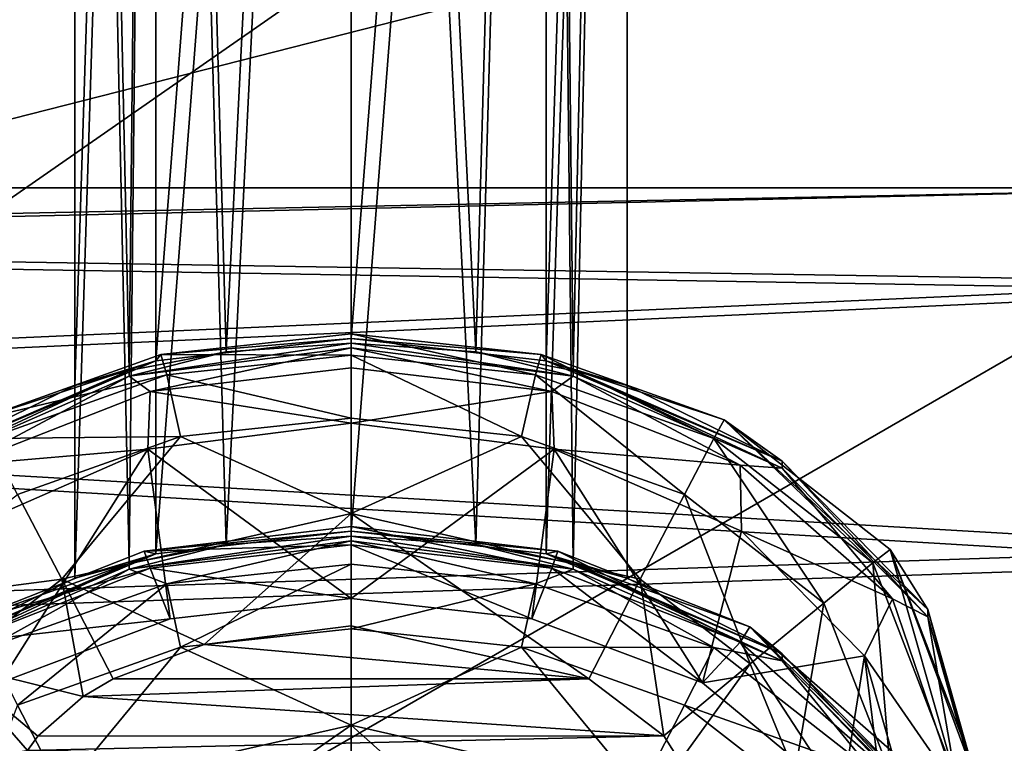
# Model space of a CAD drawing. Header units: metres. Extents: x -1004 to 0, y -808 to 0.
# Tile 26 of 142: x -769 to -742, y -143 to -123. Entities that reach past the tile are written whole.
import ezdxf

# ---------------------------------------------------------------- set-up
doc = ezdxf.new("R2010")
doc.units = ezdxf.units.M

msp = doc.modelspace()

# ---------------------------------------------------------------- linework, layer by layer
at = {"layer": 'top0123411'}
for points in [[(-787.024658, -763.271118, 90), (-994.037292, -10, 90), (-533.424561, -638.481384, 90)], [(-994.037292, -10, 90), (-526.238708, -632.856445, 90), (-533.424561, -638.481384, 90)], [(-10, -10, 90), (-502.018646, -625.846375, 90), (-994.037292, -10, 90)], [(-502.018646, -625.846375, 90), (-510.034576, -626.560547, 90), (-994.037292, -10, 90)], [(-994.037292, -10, 90), (-510.034576, -626.560547, 90), (-518.256042, -628.853394, 90)], [(-518.256042, -628.853394, 90), (-526.238708, -632.856445, 90), (-994.037292, -10, 90)], [(-742.780518, -72.276802, 118.761467), (-792.152649, -69.16246, 118.815826), (-933.835571, -166.467499, 117.117363)], [(-693.123474, -74.838211, 118.716751), (-742.780518, -72.276802, 118.761467), (-936.402649, -207.471207, 116.401634)], [(-936.402649, -207.471207, 116.401634), (-742.780518, -72.276802, 118.761467), (-933.835571, -166.467499, 117.117363)], [(-938.29071, -245.358398, 115.740311), (-646.118347, -76.727219, 118.683784), (-693.123474, -74.838211, 118.716751)], [(-938.29071, -245.358398, 115.740311), (-693.123474, -74.838211, 118.716751), (-936.402649, -207.471207, 116.401634)], [(-597.805054, -78.120209, 118.65947), (-646.118347, -76.727219, 118.683784), (-938.29071, -245.358398, 115.740311)], [(-939.738831, -283.879303, 115.067932), (-940.71405, -322.342346, 114.396553), (-597.805054, -78.120209, 118.65947)], [(-940.71405, -322.342346, 114.396553), (-513.875122, -606.131226, 109.443001), (-597.805054, -78.120209, 118.65947)], [(-939.738831, -283.879303, 115.067932), (-597.805054, -78.120209, 118.65947), (-938.29071, -245.358398, 115.740311)]]:
    msp.add_3dface(points, dxfattribs=at)
at = {"layer": 'top0123412'}
for points in [[(-502.018646, -55.05748, 2077.158447), (-932.125671, -108.299606, 2112.649414), (-918.452148, -133.331024, 2129.335449)], [(-918.452148, -133.331024, 2129.335449), (-901.793396, -155.042709, 2143.80835), (-502.018646, -55.05748, 2077.158447)], [(-901.793396, -155.042709, 2143.80835), (-820.791748, -194.333847, 2169.999756), (-502.018646, -55.05748, 2077.158447)], [(-502.018646, -55.05748, 2077.158447), (-820.791748, -194.333847, 2169.999756), (-502.018646, -194.333847, 2169.999756)], [(-914.9198, -137.676178, 2128.745361), (-928.7276, -113.098167, 2112.361572), (-502.018646, -57.672649, 2075.415039)], [(-502.018646, -57.672649, 2075.415039), (-898.363892, -158.604187, 2142.695801), (-914.9198, -137.676178, 2128.745361)], [(-820.791748, -195.279739, 2167.143799), (-898.363892, -158.604187, 2142.695801), (-502.018646, -57.672649, 2075.415039)], [(-502.018646, -195.279739, 2167.143799), (-820.791748, -195.279739, 2167.143799), (-502.018646, -57.672649, 2075.415039)]]:
    msp.add_3dface(points, dxfattribs=at)
at = {"layer": 'top0123413'}
for points in [[(-781.39093, -124.763351, 856.36554), (-782.871521, -123.047249, 855.227539), (-768.31427, -117.405441, 846.882874)], [(-767.054321, -119.207047, 848.147339), (-781.39093, -124.763351, 856.36554), (-768.31427, -117.405441, 846.882874)], [(-779.789063, -125.696411, 858.096313), (-781.39093, -124.763351, 856.36554), (-767.054321, -119.207047, 848.147339)], [(-765.787964, -120.270157, 850.070435), (-779.789063, -125.696411, 858.096313), (-767.054321, -119.207047, 848.147339)], [(-777.178223, -124.786034, 862.231995), (-763.978943, -119.67054, 854.665771), (-776.56842, -120.849403, 865.212036)], [(-763.978943, -119.67054, 854.665771), (-777.178223, -124.786034, 862.231995), (-764.708069, -120.432915, 852.359436)], [(-779.789063, -125.696411, 858.096313), (-765.787964, -120.270157, 850.070435), (-778.309753, -125.704376, 860.156311)], [(-778.309753, -125.704376, 860.156311), (-765.787964, -120.270157, 850.070435), (-764.708069, -120.432915, 852.359436)], [(-764.708069, -120.432915, 852.359436), (-777.178223, -124.786034, 862.231995), (-778.309753, -125.704376, 860.156311)]]:
    msp.add_3dface(points, dxfattribs=at)
at = {"layer": 'top0123414'}
for points in [[(-765.520386, -132.349716, 1319.183105), (-767.71582, -133.018692, 1324.479492), (-765.519165, -63.762852, 1319.780396)], [(-767.71582, -133.018692, 1324.479492), (-767.71582, -63.809132, 1325.083496), (-765.519165, -63.762852, 1319.780396)], [(-765.519165, -63.855412, 1330.386597), (-767.71582, -63.809132, 1325.083496), (-766.24707, -132.613617, 1328.941284)], [(-767.71582, -63.809132, 1325.083496), (-767.71582, -133.018692, 1324.479492), (-766.24707, -132.613617, 1328.941284)], [(-765.519165, -63.855412, 1330.386597), (-766.24707, -132.613617, 1328.941284), (-763.606689, -132.102036, 1331.17749)], [(-760.21582, -131.741089, 1316.990356), (-765.520386, -132.349716, 1319.183105), (-760.21582, -63.743683, 1317.58374)], [(-765.520386, -132.349716, 1319.183105), (-765.519165, -63.762852, 1319.780396), (-760.21582, -63.743683, 1317.58374)], [(-760.21582, -63.87458, 1332.583252), (-765.519165, -63.855412, 1330.386597), (-763.606689, -132.102036, 1331.17749)], [(-760.21582, -63.87458, 1332.583252), (-763.606689, -132.102036, 1331.17749), (-760.21582, -131.871994, 1331.989868)], [(-760.21582, -131.741089, 1316.990356), (-760.21582, -63.743683, 1317.58374), (-754.912537, -63.762852, 1319.780396)], [(-754.911255, -132.349716, 1319.183105), (-760.21582, -131.741089, 1316.990356), (-754.912537, -63.762852, 1319.780396)], [(-754.912537, -63.855412, 1330.386597), (-760.21582, -63.87458, 1332.583252), (-756.824951, -132.102066, 1331.17749)], [(-756.824951, -132.102066, 1331.17749), (-760.21582, -63.87458, 1332.583252), (-760.21582, -131.871994, 1331.989868)], [(-754.18457, -132.613617, 1328.941162), (-754.912537, -63.855412, 1330.386597), (-756.824951, -132.102066, 1331.17749)], [(-754.911255, -132.349716, 1319.183105), (-754.912537, -63.762852, 1319.780396), (-752.71582, -63.809132, 1325.083496)], [(-752.71582, -63.809132, 1325.083496), (-754.912537, -63.855412, 1330.386597), (-754.18457, -132.613617, 1328.941162)], [(-752.71582, -133.018692, 1324.479492), (-754.911255, -132.349716, 1319.183105), (-752.71582, -63.809132, 1325.083496)], [(-752.71582, -133.018692, 1324.479492), (-752.71582, -63.809132, 1325.083496), (-754.18457, -132.613617, 1328.941162)], [(-765.520386, -137.585632, 1919.160278), (-767.71582, -138.254608, 1924.456665), (-765.519165, -68.998772, 1919.757568)], [(-767.71582, -138.254608, 1924.456665), (-767.71582, -69.045052, 1925.060669), (-765.519165, -68.998772, 1919.757568)], [(-760.21582, -136.97702, 1916.967529), (-765.520386, -137.585632, 1919.160278), (-760.21582, -68.979607, 1917.560913)], [(-765.520386, -137.585632, 1919.160278), (-765.519165, -68.998772, 1919.757568), (-760.21582, -68.979607, 1917.560913)], [(-760.21582, -136.97702, 1916.967529), (-760.21582, -68.979607, 1917.560913), (-754.912537, -68.998772, 1919.757568)], [(-754.911255, -137.585632, 1919.160278), (-760.21582, -136.97702, 1916.967529), (-754.912537, -68.998772, 1919.757568)], [(-754.911255, -137.585632, 1919.160278), (-754.912537, -68.998772, 1919.757568), (-752.71582, -69.045052, 1925.060669)], [(-765.519165, -69.091331, 1930.36377), (-767.71582, -69.045052, 1925.060669), (-766.24707, -137.849533, 1928.918457)], [(-767.71582, -69.045052, 1925.060669), (-767.71582, -138.254608, 1924.456665), (-766.24707, -137.849533, 1928.918457)], [(-765.519165, -69.091331, 1930.36377), (-766.24707, -137.849533, 1928.918457), (-763.606689, -137.337952, 1931.154663)], [(-760.21582, -69.110504, 1932.560425), (-765.519165, -69.091331, 1930.36377), (-763.606689, -137.337952, 1931.154663)], [(-760.21582, -69.110504, 1932.560425), (-763.606689, -137.337952, 1931.154663), (-760.21582, -137.10791, 1931.966919)], [(-754.912537, -69.091331, 1930.36377), (-760.21582, -69.110504, 1932.560425), (-756.824951, -137.337982, 1931.154541)], [(-756.824951, -137.337982, 1931.154541), (-760.21582, -69.110504, 1932.560425), (-760.21582, -137.10791, 1931.966919)], [(-754.18457, -137.849548, 1928.918335), (-754.912537, -69.091331, 1930.36377), (-756.824951, -137.337982, 1931.154541)], [(-752.71582, -69.045052, 1925.060669), (-754.912537, -69.091331, 1930.36377), (-754.18457, -137.849548, 1928.918335)], [(-752.71582, -138.254608, 1924.456665), (-754.911255, -137.585632, 1919.160278), (-752.71582, -69.045052, 1925.060669)], [(-752.71582, -138.254608, 1924.456665), (-752.71582, -69.045052, 1925.060669), (-754.18457, -137.849548, 1928.918335)], [(-763.606689, -132.102036, 1331.17749), (-766.24762, -132.76683, 1346.482544), (-760.21582, -131.871994, 1331.989868)], [(-766.24762, -132.76683, 1346.482544), (-760.21582, -131.99852, 1346.489258), (-760.21582, -131.871994, 1331.989868)], [(-760.21582, -131.741089, 1316.990356), (-765.385437, -132.173615, 1302.486084), (-765.520386, -132.349716, 1319.183105)], [(-760.21582, -131.614563, 1302.490967), (-760.21582, -132.193939, 1299.431274), (-765.385437, -132.173615, 1302.486084)], [(-760.21582, -131.741089, 1316.990356), (-760.21582, -131.614563, 1302.490967), (-765.385437, -132.173615, 1302.486084)], [(-755.046265, -132.173615, 1302.486084), (-755.206726, -132.732224, 1299.426636), (-760.21582, -131.614563, 1302.490967)], [(-755.206726, -132.732224, 1299.426636), (-760.21582, -132.193939, 1299.431274), (-760.21582, -131.614563, 1302.490967)], [(-755.046265, -132.173615, 1302.486084), (-760.21582, -131.614563, 1302.490967), (-760.21582, -131.741089, 1316.990356)], [(-754.911255, -132.349716, 1319.183105), (-755.046265, -132.173615, 1302.486084), (-760.21582, -131.741089, 1316.990356)], [(-754.184021, -132.76683, 1346.482544), (-756.824951, -132.102066, 1331.17749), (-760.21582, -131.871994, 1331.989868)], [(-760.21582, -131.871994, 1331.989868), (-760.21582, -131.99852, 1346.489258), (-754.184021, -132.76683, 1346.482544)], [(-760.21582, -131.99852, 1346.489258), (-766.24762, -132.76683, 1346.482544), (-765.674255, -133.179413, 1349.307617)], [(-763.606689, -132.102036, 1331.17749), (-766.24707, -132.613617, 1328.941284), (-766.24762, -132.76683, 1346.482544)], [(-760.216431, -132.539917, 1349.313232), (-760.21582, -131.99852, 1346.489258), (-765.674255, -133.179413, 1349.307617)], [(-760.21582, -131.99852, 1346.489258), (-760.216431, -132.539917, 1349.313232), (-754.758606, -133.179123, 1349.307617)], [(-754.184021, -132.76683, 1346.482544), (-760.21582, -131.99852, 1346.489258), (-754.758606, -133.179123, 1349.307617)], [(-754.18457, -132.613617, 1328.941162), (-756.824951, -132.102066, 1331.17749), (-754.184021, -132.76683, 1346.482544)], [(-765.520386, -132.349716, 1319.183105), (-770.355835, -133.950775, 1302.470581), (-771.931396, -135.070938, 1324.46167)], [(-771.931396, -135.070938, 1324.46167), (-767.71582, -133.018692, 1324.479492), (-765.520386, -132.349716, 1319.183105)], [(-765.385437, -132.173615, 1302.486084), (-765.224976, -132.732224, 1299.426636), (-770.355835, -133.950775, 1302.470581)], [(-765.385437, -132.173615, 1302.486084), (-770.355835, -133.950775, 1302.470581), (-765.520386, -132.349716, 1319.183105)], [(-760.21582, -132.193939, 1299.431274), (-765.224976, -132.732224, 1299.426636), (-765.385437, -132.173615, 1302.486084)], [(-760.21582, -132.193939, 1299.431274), (-760.21582, -133.908249, 1296.813843), (-765.224976, -132.732224, 1299.426636)], [(-755.206726, -132.732224, 1299.426636), (-755.580688, -134.405792, 1296.809448), (-760.21582, -132.193939, 1299.431274)], [(-755.580688, -134.405792, 1296.809448), (-760.21582, -133.908249, 1296.813843), (-760.21582, -132.193939, 1299.431274)], [(-750.357056, -134.460754, 1299.411499), (-755.206726, -132.732224, 1299.426636), (-755.046265, -132.173615, 1302.486084)], [(-750.075806, -133.95076, 1302.470581), (-750.357056, -134.460754, 1299.411499), (-755.046265, -132.173615, 1302.486084)], [(-750.075806, -133.95076, 1302.470581), (-755.046265, -132.173615, 1302.486084), (-754.911255, -132.349716, 1319.183105)], [(-748.500305, -135.070953, 1324.46167), (-750.075806, -133.95076, 1302.470581), (-754.911255, -132.349716, 1319.183105)], [(-754.911255, -132.349716, 1319.183105), (-752.71582, -133.018692, 1324.479492), (-748.500305, -135.070953, 1324.46167)], [(-766.24707, -132.613617, 1328.941284), (-771.931824, -135.263229, 1346.460815), (-766.24762, -132.76683, 1346.482544)], [(-771.931396, -135.070938, 1324.46167), (-771.931824, -135.263229, 1346.460815), (-766.24707, -132.613617, 1328.941284)], [(-767.71582, -133.018692, 1324.479492), (-771.931396, -135.070938, 1324.46167), (-766.24707, -132.613617, 1328.941284)], [(-760.216431, -132.539917, 1349.313232), (-765.674255, -133.179413, 1349.307617), (-760.216614, -134.044571, 1351.763062)], [(-754.758606, -133.179123, 1349.307617), (-760.216431, -132.539917, 1349.313232), (-760.216614, -134.044571, 1351.763062)], [(-752.71582, -133.018692, 1324.479492), (-754.18457, -132.613617, 1328.941162), (-748.500305, -135.070953, 1324.46167)], [(-754.18457, -132.613617, 1328.941162), (-748.499817, -135.263229, 1346.460815), (-748.500305, -135.070953, 1324.46167)], [(-748.499817, -135.263229, 1346.460815), (-754.18457, -132.613617, 1328.941162), (-754.184021, -132.76683, 1346.482544)], [(-766.24762, -132.76683, 1346.482544), (-771.931824, -135.263229, 1346.460815), (-770.786865, -135.184647, 1349.290161)], [(-765.674255, -133.179413, 1349.307617), (-766.24762, -132.76683, 1346.482544), (-770.786865, -135.184647, 1349.290161)], [(-765.224976, -132.732224, 1299.426636), (-770.074646, -134.460754, 1299.411499), (-770.355835, -133.950775, 1302.470581)], [(-765.224976, -132.732224, 1299.426636), (-764.851013, -134.405792, 1296.809448), (-770.074646, -134.460754, 1299.411499)], [(-760.21582, -133.908249, 1296.813843), (-764.851013, -134.405792, 1296.809448), (-765.224976, -132.732224, 1299.426636)], [(-751.157471, -135.979736, 1296.795776), (-755.580688, -134.405792, 1296.809448), (-755.206726, -132.732224, 1299.426636)], [(-750.357056, -134.460754, 1299.411499), (-751.157471, -135.979736, 1296.795776), (-755.206726, -132.732224, 1299.426636)], [(-754.184021, -132.76683, 1346.482544), (-754.758606, -133.179123, 1349.307617), (-749.645874, -135.184052, 1349.290161)], [(-748.499817, -135.263229, 1346.460815), (-754.184021, -132.76683, 1346.482544), (-749.645874, -135.184052, 1349.290161)], [(-765.674255, -133.179413, 1349.307617), (-770.786865, -135.184647, 1349.290161), (-765.737183, -134.746628, 1351.756958)], [(-760.216614, -134.044571, 1351.763062), (-765.674255, -133.179413, 1349.307617), (-765.737183, -134.746628, 1351.756958)], [(-754.758606, -133.179123, 1349.307617), (-760.216614, -134.044571, 1351.763062), (-754.696289, -134.746262, 1351.756958)], [(-749.645874, -135.184052, 1349.290161), (-754.758606, -133.179123, 1349.307617), (-754.696289, -134.746262, 1351.756958)], [(-760.21582, -136.495377, 1295.054077), (-764.851013, -134.405792, 1296.809448), (-760.21582, -133.908249, 1296.813843)], [(-755.580688, -134.405792, 1296.809448), (-760.21582, -136.495377, 1295.054077), (-760.21582, -133.908249, 1296.813843)], [(-746.0354, -137.835419, 1299.38208), (-750.357056, -134.460754, 1299.411499), (-750.075806, -133.95076, 1302.470581)], [(-745.568787, -137.475433, 1302.439819), (-746.0354, -137.835419, 1299.38208), (-750.075806, -133.95076, 1302.470581)], [(-745.568787, -137.475433, 1302.439819), (-750.075806, -133.95076, 1302.470581), (-744.549377, -139.104279, 1324.426392)], [(-750.075806, -133.95076, 1302.470581), (-748.500305, -135.070953, 1324.46167), (-744.549377, -139.104279, 1324.426392)], [(-760.216614, -134.044571, 1351.763062), (-765.737183, -134.746628, 1351.756958), (-760.216431, -138.804169, 1897.159302)], [(-760.216614, -134.044571, 1351.763062), (-760.216431, -138.804169, 1897.159302), (-754.696289, -134.746262, 1351.756958)], [(-764.851013, -134.405792, 1296.809448), (-769.274231, -135.979736, 1296.795776), (-770.074646, -134.460754, 1299.411499)], [(-769.274231, -135.979736, 1296.795776), (-764.851013, -134.405792, 1296.809448), (-768.075073, -138.274261, 1295.038574)], [(-764.851013, -134.405792, 1296.809448), (-760.21582, -136.495377, 1295.054077), (-768.075073, -138.274261, 1295.038574)], [(-752.356628, -138.274261, 1295.038574), (-760.21582, -136.495377, 1295.054077), (-755.580688, -134.405792, 1296.809448)], [(-751.157471, -135.979736, 1296.795776), (-752.356628, -138.274261, 1295.038574), (-755.580688, -134.405792, 1296.809448)], [(-747.36969, -138.925171, 1296.77002), (-751.157471, -135.979736, 1296.795776), (-750.357056, -134.460754, 1299.411499)], [(-746.0354, -137.835419, 1299.38208), (-747.36969, -138.925171, 1296.77002), (-750.357056, -134.460754, 1299.411499)], [(-765.737183, -134.746628, 1351.756958), (-770.82428, -136.974686, 1351.737549), (-769.761536, -141.090286, 1897.139404)], [(-765.737183, -134.746628, 1351.756958), (-770.786865, -135.184647, 1349.290161), (-770.82428, -136.974686, 1351.737549)], [(-765.132996, -139.356644, 1897.154541), (-765.737183, -134.746628, 1351.756958), (-769.761536, -141.090286, 1897.139404)], [(-765.737183, -134.746628, 1351.756958), (-765.132996, -139.356644, 1897.154541), (-760.216431, -138.804169, 1897.159302)], [(-760.216431, -138.804169, 1897.159302), (-755.299805, -139.356461, 1897.154541), (-754.696289, -134.746262, 1351.756958)], [(-754.696289, -134.746262, 1351.756958), (-755.299805, -139.356461, 1897.154541), (-750.671204, -141.089813, 1897.139404)], [(-750.671204, -141.089813, 1897.139404), (-749.608643, -136.973862, 1351.737549), (-754.696289, -134.746262, 1351.756958)], [(-749.645874, -135.184052, 1349.290161), (-754.696289, -134.746262, 1351.756958), (-749.608643, -136.973862, 1351.737549)], [(-744.549377, -139.104279, 1324.426392), (-748.500305, -135.070953, 1324.46167), (-744.549377, -139.296112, 1346.425537)], [(-748.500305, -135.070953, 1324.46167), (-748.499817, -135.263229, 1346.460815), (-744.549377, -139.296112, 1346.425537)], [(-748.499817, -135.263229, 1346.460815), (-749.645874, -135.184052, 1349.290161), (-745.502319, -138.810623, 1349.258423)], [(-745.502319, -138.810623, 1349.258423), (-749.645874, -135.184052, 1349.290161), (-749.608643, -136.973862, 1351.737549)], [(-744.549377, -139.296112, 1346.425537), (-748.499817, -135.263229, 1346.460815), (-745.502319, -138.810623, 1349.258423)], [(-769.274231, -135.979736, 1296.795776), (-768.075073, -138.274261, 1295.038574), (-773.062012, -138.925186, 1296.77002)], [(-749.368591, -140.57666, 1295.018555), (-752.356628, -138.274261, 1295.038574), (-751.157471, -135.979736, 1296.795776)], [(-747.36969, -138.925171, 1296.77002), (-749.368591, -140.57666, 1295.018555), (-751.157471, -135.979736, 1296.795776)], [(-760.21582, -136.495377, 1295.054077), (-764.206116, -140.047913, 1294.416992), (-768.075073, -138.274261, 1295.038574)], [(-760.21582, -139.544434, 1294.421387), (-764.206116, -140.047913, 1294.416992), (-760.21582, -136.495377, 1295.054077)], [(-753.757141, -140.983414, 1294.408936), (-760.21582, -136.495377, 1295.054077), (-752.356628, -138.274261, 1295.038574)], [(-753.757141, -140.983414, 1294.408936), (-760.21582, -139.544434, 1294.421387), (-760.21582, -136.495377, 1295.054077)], [(-760.216431, -136.850479, 1902.46814), (-760.216431, -137.342499, 1899.635132), (-765.832397, -137.513489, 1902.46228)], [(-760.21582, -136.97702, 1916.967529), (-760.216431, -136.850479, 1902.46814), (-765.832397, -137.513489, 1902.46228)], [(-754.600464, -137.513199, 1902.46228), (-754.758606, -137.98172, 1899.629639), (-760.216431, -136.850479, 1902.46814)], [(-754.758606, -137.98172, 1899.629639), (-760.216431, -137.342499, 1899.635132), (-760.216431, -136.850479, 1902.46814)], [(-754.600464, -137.513199, 1902.46228), (-760.216431, -136.850479, 1902.46814), (-760.21582, -136.97702, 1916.967529)], [(-763.606689, -137.337952, 1931.154663), (-766.24762, -138.002747, 1946.459717), (-760.21582, -137.10791, 1931.966919)], [(-766.24762, -138.002747, 1946.459717), (-760.21582, -137.234451, 1946.466431), (-760.21582, -137.10791, 1931.966919)], [(-760.21582, -136.97702, 1916.967529), (-765.832397, -137.513489, 1902.46228), (-765.520386, -137.585632, 1919.160278)], [(-754.911255, -137.585632, 1919.160278), (-754.600464, -137.513199, 1902.46228), (-760.21582, -136.97702, 1916.967529)], [(-754.184021, -138.002747, 1946.459717), (-756.824951, -137.337982, 1931.154541), (-760.21582, -137.10791, 1931.966919)], [(-760.21582, -137.10791, 1931.966919), (-760.21582, -137.234451, 1946.466431), (-754.184021, -138.002747, 1946.459717)], [(-746.270203, -140.361496, 1351.708008), (-749.608643, -136.973862, 1351.737549), (-750.671204, -141.089813, 1897.139404)], [(-745.502319, -138.810623, 1349.258423), (-749.608643, -136.973862, 1351.737549), (-746.270203, -140.361496, 1351.708008)], [(-765.224976, -138.405411, 1949.510742), (-760.21582, -137.234451, 1946.466431), (-766.24762, -138.002747, 1946.459717)], [(-763.606689, -137.337952, 1931.154663), (-766.24707, -137.849533, 1928.918457), (-766.24762, -138.002747, 1946.459717)], [(-760.216431, -137.342499, 1899.635132), (-765.674255, -137.981995, 1899.629517), (-765.832397, -137.513489, 1902.46228)], [(-760.216431, -137.342499, 1899.635132), (-760.216431, -138.804169, 1897.159302), (-765.674255, -137.981995, 1899.629517)], [(-760.21582, -137.867142, 1949.515503), (-760.21582, -137.234451, 1946.466431), (-765.224976, -138.405411, 1949.510742)], [(-754.758606, -137.98172, 1899.629639), (-755.299805, -139.356461, 1897.154541), (-760.216431, -137.342499, 1899.635132)], [(-755.299805, -139.356461, 1897.154541), (-760.216431, -138.804169, 1897.159302), (-760.216431, -137.342499, 1899.635132)], [(-754.184021, -138.002747, 1946.459717), (-760.21582, -137.234451, 1946.466431), (-755.206726, -138.405411, 1949.510742)], [(-760.21582, -137.234451, 1946.466431), (-760.21582, -137.867142, 1949.515503), (-755.206726, -138.405411, 1949.510742)], [(-754.18457, -137.849548, 1928.918335), (-756.824951, -137.337982, 1931.154541), (-754.184021, -138.002747, 1946.459717)], [(-743.822021, -143.587448, 1299.331665), (-746.0354, -137.835419, 1299.38208), (-745.568787, -137.475433, 1302.439819)], [(-743.21582, -143.614105, 1302.38623), (-743.822021, -143.587448, 1299.331665), (-745.568787, -137.475433, 1302.439819)], [(-743.21582, -143.614105, 1302.38623), (-745.568787, -137.475433, 1302.439819), (-743.21582, -143.806091, 1324.385376)], [(-745.568787, -137.475433, 1302.439819), (-744.549377, -139.104279, 1324.426392), (-743.21582, -143.806091, 1324.385376)], [(-765.520386, -137.585632, 1919.160278), (-771.051514, -139.568192, 1902.444336), (-771.931396, -140.30687, 1924.438721)], [(-771.931396, -140.30687, 1924.438721), (-767.71582, -138.254608, 1924.456665), (-765.520386, -137.585632, 1919.160278)], [(-765.832397, -137.513489, 1902.46228), (-765.674255, -137.981995, 1899.629517), (-771.051514, -139.568192, 1902.444336)], [(-765.832397, -137.513489, 1902.46228), (-771.051514, -139.568192, 1902.444336), (-765.520386, -137.585632, 1919.160278)], [(-749.381287, -139.567566, 1902.444336), (-754.600464, -137.513199, 1902.46228), (-754.911255, -137.585632, 1919.160278)], [(-748.500305, -140.30687, 1924.438721), (-749.381287, -139.567566, 1902.444336), (-754.911255, -137.585632, 1919.160278)], [(-754.911255, -137.585632, 1919.160278), (-752.71582, -138.254608, 1924.456665), (-748.500305, -140.30687, 1924.438721)], [(-749.645874, -139.986633, 1899.612061), (-754.758606, -137.98172, 1899.629639), (-754.600464, -137.513199, 1902.46228)], [(-749.381287, -139.567566, 1902.444336), (-749.645874, -139.986633, 1899.612061), (-754.600464, -137.513199, 1902.46228)], [(-766.24707, -137.849533, 1928.918457), (-771.931824, -140.499161, 1946.437988), (-766.24762, -138.002747, 1946.459717)], [(-771.931396, -140.30687, 1924.438721), (-771.931824, -140.499161, 1946.437988), (-766.24707, -137.849533, 1928.918457)], [(-766.24762, -138.002747, 1946.459717), (-771.931824, -140.499161, 1946.437988), (-770.074646, -140.133942, 1949.495728)], [(-767.71582, -138.254608, 1924.456665), (-771.931396, -140.30687, 1924.438721), (-766.24707, -137.849533, 1928.918457)], [(-765.674255, -137.981995, 1899.629517), (-770.786865, -139.987228, 1899.612061), (-771.051514, -139.568192, 1902.444336)], [(-765.674255, -137.981995, 1899.629517), (-765.132996, -139.356644, 1897.154541), (-770.786865, -139.987228, 1899.612061)], [(-765.224976, -138.405411, 1949.510742), (-766.24762, -138.002747, 1946.459717), (-770.074646, -140.133942, 1949.495728)], [(-760.216431, -138.804169, 1897.159302), (-765.132996, -139.356644, 1897.154541), (-765.674255, -137.981995, 1899.629517)], [(-764.851013, -140.124405, 1952.098267), (-760.21582, -137.867142, 1949.515503), (-765.224976, -138.405411, 1949.510742)], [(-760.21582, -139.626862, 1952.102661), (-760.21582, -137.867142, 1949.515503), (-764.851013, -140.124405, 1952.098267)], [(-755.206726, -138.405411, 1949.510742), (-760.21582, -137.867142, 1949.515503), (-760.21582, -139.626862, 1952.102661)], [(-750.671204, -141.089813, 1897.139404), (-755.299805, -139.356461, 1897.154541), (-754.758606, -137.98172, 1899.629639)], [(-754.184021, -138.002747, 1946.459717), (-755.206726, -138.405411, 1949.510742), (-750.357056, -140.133942, 1949.495728)], [(-749.645874, -139.986633, 1899.612061), (-750.671204, -141.089813, 1897.139404), (-754.758606, -137.98172, 1899.629639)], [(-752.71582, -138.254608, 1924.456665), (-754.18457, -137.849548, 1928.918335), (-748.500305, -140.30687, 1924.438721)], [(-754.18457, -137.849548, 1928.918335), (-748.499817, -140.499161, 1946.437988), (-748.500305, -140.30687, 1924.438721)], [(-748.499817, -140.499161, 1946.437988), (-754.18457, -137.849548, 1928.918335), (-754.184021, -138.002747, 1946.459717)], [(-748.499817, -140.499161, 1946.437988), (-754.184021, -138.002747, 1946.459717), (-750.357056, -140.133942, 1949.495728)], [(-745.55896, -143.564743, 1296.729614), (-747.36969, -138.925171, 1296.77002), (-746.0354, -137.835419, 1299.38208)], [(-743.822021, -143.587448, 1299.331665), (-745.55896, -143.564743, 1296.729614), (-746.0354, -137.835419, 1299.38208)], [(-773.062012, -138.925186, 1296.77002), (-768.075073, -138.274261, 1295.038574), (-771.06311, -140.57666, 1295.018433)], [(-768.075073, -138.274261, 1295.038574), (-767.494202, -141.465607, 1294.404663), (-771.06311, -140.57666, 1295.018433)], [(-764.206116, -140.047913, 1294.416992), (-766.674561, -140.983414, 1294.408936), (-768.075073, -138.274261, 1295.038574)], [(-768.075073, -138.274261, 1295.038574), (-766.674561, -140.983414, 1294.408936), (-767.494202, -141.465607, 1294.404663)], [(-751.714233, -142.527359, 1294.395386), (-753.757141, -140.983414, 1294.408936), (-752.356628, -138.274261, 1295.038574)], [(-751.714233, -142.527359, 1294.395386), (-752.356628, -138.274261, 1295.038574), (-749.368591, -140.57666, 1295.018555)], [(-769.274231, -141.698364, 1952.084595), (-765.224976, -138.405411, 1949.510742), (-770.074646, -140.133942, 1949.495728)], [(-769.274231, -141.698364, 1952.084595), (-764.851013, -140.124405, 1952.098267), (-765.224976, -138.405411, 1949.510742)], [(-755.206726, -138.405411, 1949.510742), (-760.21582, -139.626862, 1952.102661), (-755.580688, -140.124405, 1952.098267)], [(-750.357056, -140.133942, 1949.495728), (-755.206726, -138.405411, 1949.510742), (-755.580688, -140.124405, 1952.098267)], [(-743.732544, -144.022751, 1349.213013), (-745.502319, -138.810623, 1349.258423), (-746.270203, -140.361496, 1351.708008)], [(-744.549377, -139.296112, 1346.425537), (-745.502319, -138.810623, 1349.258423), (-743.732544, -144.022751, 1349.213013)], [(-748.161133, -143.549576, 1294.992676), (-749.368591, -140.57666, 1295.018555), (-747.36969, -138.925171, 1296.77002)], [(-745.55896, -143.564743, 1296.729614), (-748.161133, -143.549576, 1294.992676), (-747.36969, -138.925171, 1296.77002)], [(-765.132996, -139.356644, 1897.154541), (-769.761536, -141.090286, 1897.139404), (-770.786865, -139.987228, 1899.612061)], [(-743.21582, -143.806091, 1324.385376), (-744.549377, -139.104279, 1324.426392), (-743.21582, -143.998062, 1346.384521)], [(-744.549377, -139.104279, 1324.426392), (-744.549377, -139.296112, 1346.425537), (-743.21582, -143.998062, 1346.384521)], [(-743.21582, -143.998062, 1346.384521), (-744.549377, -139.296112, 1346.425537), (-743.732544, -144.022751, 1349.213013)], [(-760.21582, -142.244308, 1953.816895), (-760.21582, -139.626862, 1952.102661), (-764.851013, -140.124405, 1952.098267)], [(-764.206116, -140.047913, 1294.416992), (-760.21582, -139.544434, 1294.421387), (-753.757141, -140.983414, 1294.408936)], [(-755.580688, -140.124405, 1952.098267), (-760.21582, -139.626862, 1952.102661), (-760.21582, -142.244308, 1953.816895)], [(-745.502319, -143.61322, 1899.580444), (-749.645874, -139.986633, 1899.612061), (-749.381287, -139.567566, 1902.444336)], [(-745.073486, -143.34938, 1902.411377), (-745.502319, -143.61322, 1899.580444), (-749.381287, -139.567566, 1902.444336)], [(-745.073486, -143.34938, 1902.411377), (-749.381287, -139.567566, 1902.444336), (-744.549377, -144.340195, 1924.403564)], [(-749.381287, -139.567566, 1902.444336), (-748.500305, -140.30687, 1924.438721), (-744.549377, -144.340195, 1924.403564)], [(-768.075073, -144.023193, 1953.801392), (-764.851013, -140.124405, 1952.098267), (-769.274231, -141.698364, 1952.084595)], [(-768.075073, -144.023193, 1953.801392), (-760.21582, -142.244308, 1953.816895), (-764.851013, -140.124405, 1952.098267)], [(-753.757141, -140.983414, 1294.408936), (-766.674561, -140.983414, 1294.408936), (-764.206116, -140.047913, 1294.416992)], [(-752.356628, -144.023209, 1953.801392), (-755.580688, -140.124405, 1952.098267), (-760.21582, -142.244308, 1953.816895)], [(-751.157471, -141.698364, 1952.084595), (-755.580688, -140.124405, 1952.098267), (-752.356628, -144.023209, 1953.801392)], [(-750.357056, -140.133942, 1949.495728), (-755.580688, -140.124405, 1952.098267), (-751.157471, -141.698364, 1952.084595)], [(-746.0354, -143.508621, 1949.466309), (-750.357056, -140.133942, 1949.495728), (-751.157471, -141.698364, 1952.084595)], [(-746.87793, -144.228683, 1897.112061), (-750.671204, -141.089813, 1897.139404), (-749.645874, -139.986633, 1899.612061)], [(-748.499817, -140.499161, 1946.437988), (-750.357056, -140.133942, 1949.495728), (-746.0354, -143.508621, 1949.466309)], [(-745.502319, -143.61322, 1899.580444), (-746.87793, -144.228683, 1897.112061), (-749.645874, -139.986633, 1899.612061)], [(-746.87793, -144.228683, 1897.112061), (-746.270203, -140.361496, 1351.708008), (-750.671204, -141.089813, 1897.139404)], [(-744.549377, -144.340195, 1924.403564), (-748.500305, -140.30687, 1924.438721), (-744.549377, -144.532028, 1946.40271)], [(-748.500305, -140.30687, 1924.438721), (-748.499817, -140.499161, 1946.437988), (-744.549377, -144.532028, 1946.40271)], [(-746.270203, -140.361496, 1351.708008), (-746.87793, -144.228683, 1897.112061), (-745.21582, -148.803848, 1897.072021)], [(-745.21582, -144.04425, 1351.675903), (-746.270203, -140.361496, 1351.708008), (-745.21582, -148.803848, 1897.072021)], [(-746.270203, -140.361496, 1351.708008), (-745.21582, -144.04425, 1351.675903), (-743.732544, -144.022751, 1349.213013)], [(-772.270569, -143.549576, 1294.992676), (-771.06311, -140.57666, 1295.018433), (-769.003723, -142.92688, 1294.391968)], [(-767.494202, -141.465607, 1294.404663), (-768.72937, -142.541748, 1294.395264), (-771.06311, -140.57666, 1295.018433)], [(-771.06311, -140.57666, 1295.018433), (-768.72937, -142.541748, 1294.395264), (-769.003723, -142.92688, 1294.391968)], [(-751.282776, -143.222778, 1294.389282), (-751.714233, -142.527359, 1294.395386), (-749.368591, -140.57666, 1295.018555)], [(-751.282776, -143.222778, 1294.389282), (-749.368591, -140.57666, 1295.018555), (-748.161133, -143.549576, 1294.992676)], [(-744.549377, -144.532028, 1946.40271), (-748.499817, -140.499161, 1946.437988), (-746.0354, -143.508621, 1949.466309)], [(-751.714233, -142.527359, 1294.395386), (-767.494202, -141.465607, 1294.404663), (-753.757141, -140.983414, 1294.408936)], [(-767.494202, -141.465607, 1294.404663), (-766.674561, -140.983414, 1294.408936), (-753.757141, -140.983414, 1294.408936)], [(-751.714233, -142.527359, 1294.395386), (-768.72937, -142.541748, 1294.395264), (-767.494202, -141.465607, 1294.404663)], [(-771.06311, -146.325592, 1953.781372), (-768.075073, -144.023193, 1953.801392), (-769.274231, -141.698364, 1952.084595)], [(-747.36969, -144.643799, 1952.058838), (-751.157471, -141.698364, 1952.084595), (-752.356628, -144.023209, 1953.801392)], [(-746.0354, -143.508621, 1949.466309), (-751.157471, -141.698364, 1952.084595), (-747.36969, -144.643799, 1952.058838)], [(-766.674561, -146.74292, 1954.383789), (-760.21582, -142.244308, 1953.816895), (-768.075073, -144.023193, 1953.801392)], [(-766.674561, -146.74292, 1954.383789), (-760.21582, -145.303955, 1954.396362), (-760.21582, -142.244308, 1953.816895)], [(-760.21582, -145.303955, 1954.396362), (-756.225586, -145.807419, 1954.391968), (-760.21582, -142.244308, 1953.816895)], [(-760.21582, -142.244308, 1953.816895), (-756.225586, -145.807419, 1954.391968), (-752.356628, -144.023209, 1953.801392)], [(-751.282776, -143.222778, 1294.389282), (-769.003723, -142.92688, 1294.391968), (-751.714233, -142.527359, 1294.395386)], [(-769.003723, -142.92688, 1294.391968), (-768.72937, -142.541748, 1294.395264), (-751.714233, -142.527359, 1294.395386)]]:
    msp.add_3dface(points, dxfattribs=at)
at = {"layer": 'top0123422'}
for points in [[(-805.718384, -127.646996, 1764.590942), (-805.718384, -129.254532, 1772.227173), (-735.21582, -127.646996, 1764.590942)], [(-805.718384, -129.254532, 1772.227173), (-735.21582, -130.437485, 1774.560547), (-735.21582, -127.646996, 1764.590942)], [(-805.718384, -127.646996, 1764.590942), (-735.21582, -127.646996, 1764.590942), (-805.718384, -129.084244, 1756.920776)], [(-735.21582, -127.646996, 1764.590942), (-735.21582, -130.215164, 1754.561768), (-805.718384, -129.084244, 1756.920776)], [(-805.718384, -129.084244, 1756.920776), (-735.21582, -130.215164, 1754.561768), (-805.718384, -133.347336, 1750.384644)], [(-805.718384, -129.254532, 1772.227173), (-805.718384, -133.661789, 1778.666992), (-735.21582, -130.437485, 1774.560547)], [(-735.21582, -130.215164, 1754.561768), (-735.21582, -137.453842, 1747.1604), (-805.718384, -133.347336, 1750.384644)], [(-805.718384, -133.661789, 1778.666992), (-735.21582, -137.838913, 1781.799194), (-735.21582, -130.437485, 1774.560547)], [(-805.718384, -133.347336, 1750.384644), (-735.21582, -137.453842, 1747.1604), (-805.718384, -139.787186, 1745.977295)], [(-805.718384, -133.661789, 1778.666992), (-805.718384, -140.197998, 1782.930054), (-735.21582, -137.838913, 1781.799194)], [(-735.21582, -137.453842, 1747.1604), (-735.21582, -147.423447, 1744.369873), (-805.718384, -139.787186, 1745.977295)], [(-805.718384, -140.197998, 1782.930054), (-735.21582, -147.868073, 1784.367432), (-735.21582, -137.838913, 1781.799194)], [(-805.718384, -139.787186, 1745.977295), (-735.21582, -147.423447, 1744.369873), (-805.718384, -147.423447, 1744.369873)], [(-805.718384, -140.197998, 1782.930054), (-805.718384, -147.868088, 1784.36731), (-735.21582, -147.868073, 1784.367432)]]:
    msp.add_3dface(points, dxfattribs=at)

doc.saveas('drawing.dxf')
